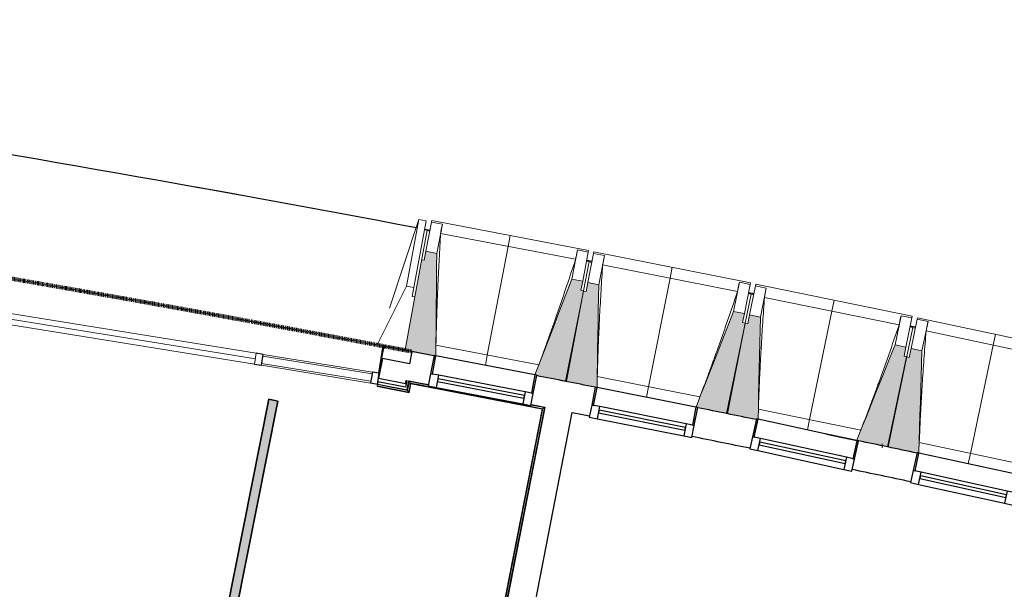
# Model space of a CAD drawing. Header units: millimetres. Extents: x 1909 to 61055, y -36590 to 14615.
# Tile 39 of 42: x 41885 to 47255, y -17816 to -14713. Entities that reach past the tile are written whole.
import ezdxf

# ---------------------------------------------------------------- set-up
doc = ezdxf.new("R2010")
doc.units = ezdxf.units.MM
doc.linetypes.add('Tiret', pattern=[2.5, 1.25, -1.25])
doc.layers.add('A-AREA', color=4, linetype='Tiret', lineweight=100, true_color=0x00ffff)
for name, color, linetype, lineweight in [('A-COLS', 7, 'Continuous', 18), ('A-DETL-GENF', 7, 'Continuous', 18), ('A-DOOR', 7, 'Continuous', 25), ('A-FLOR', 7, 'Continuous', 25), ('A-FLOR-HRAL', 7, 'Continuous', 18), ('A-GENM', 7, 'Continuous', 18), ('A-GLAZ', 7, 'Continuous', 25), ('A-GLAZ-CURT', 7, 'Continuous', 18), ('A-GLAZ-CWMG', 7, 'Continuous', 18), ('A-WALL', 7, 'Continuous', 25), ('CDC ELE', 7, 'Continuous', 18), ('I-WALL', 7, 'Continuous', 25), ('S-BEAM', 7, 'Continuous', 18)]:
    doc.layers.add(name, color=color, linetype=linetype, lineweight=lineweight)

# ---------------------------------------------------------------- blocks, each defined once
blk = doc.blocks.new('Panneau système - Vitré-441912-2021_015_1111_DCE_1_50_N0 FINI_SSI_CDC')
at = {"layer": 'A-GLAZ-CURT'}
for p, q in [((301.8, 20), (-301.8, 20)), ((-301.8, 20), (-301.8, -20)), ((301.8, -20), (301.8, 20)), ((-301.8, -20), (301.8, -20))]:
    blk.add_line(p, q, dxfattribs=at)
blk = doc.blocks.new('Meneau rectangulaire - AWS60_60x70-441910-2021_015_1111_DCE_1_50_N0 FINI_SSI_CDC')
at = {"layer": 'A-GLAZ-CWMG'}
for p, q in [((4150.1, -16632.7), (3554.2, -16536.4)), ((4140.5, -16692), (3544.6, -16595.6))]:
    blk.add_line(p, q, dxfattribs=at)
blk = doc.blocks.new('Meneau rectangulaire - AWS60_60x38-368963-2021_015_1111_DCE_1_50_N0 FINI_SSI_CDC')
at = {"layer": 'A-GLAZ-CWMG', "lineweight": 25}
for p, q in [((0, 30), (-38, 30)), ((-38, 30), (-38, -30)), ((-38, -30), (0, -30))]:
    blk.add_line(p, q, dxfattribs=at)
blk = doc.blocks.new('Meneau rectangulaire - AWS60_60x38-368964-2021_015_1111_DCE_1_50_N0 FINI_SSI_CDC')
at = {"layer": 'A-GLAZ-CWMG', "lineweight": 25}
for p, q in [((-38, 30), (0, 30)), ((-38, -30), (-38, 30)), ((0, 30), (0, -30)), ((0, -30), (-38, -30))]:
    blk.add_line(p, q, dxfattribs=at)
blk = doc.blocks.new('12_CORNIERE HABILLAGE - 12_CORNIERE HABILLAGE-370872-2021_015_1111_DCE_1_50_N0 FINI_SSI_CDC')
at = {"layer": 'A-GENM', "color": 8, "true_color": 0x808080}
for p, q in [((3442.1, 150.4), (3442.1, 0)), ((3444.1, 0), (3444.1, 150.4)), ((3442.1, 0), (3444.1, 0))]:
    blk.add_line(p, q, dxfattribs=at)
blk = doc.blocks.new('XXX_VIDE FENETRE - 550-377501-2021_015_1111_DCE_1_50_N0 FINI_SSI_CDC')
at = {"layer": 'A-GLAZ'}
for p, q in [((-285, 0), (-285, -100)), ((-275, 0), (-285, 0)), ((275, 0), (-275, 0)), ((-275, -100), (-275, 0)), ((285, 0), (275, 0)), ((275, 0), (275, -100)), ((285, -100), (285, 0)), ((-285, -100), (-275, -100)), ((-240, -100), (-285, -100)), ((-285, -100), (-285, -167.5)), ((-240, -167.5), (-240, -100)), ((240, -100), (-240, -100)), ((240, -100), (240, -167.5)), ((285, -100), (240, -100)), ((275, -100), (285, -100)), ((285, -167.5), (285, -100)), ((-285, -167.5), (-240, -167.5)), ((-240, -167.5), (240, -167.5)), ((240, -167.5), (285, -167.5))]:
    blk.add_line(p, q, dxfattribs=at)
at = {"layer": 'A-GLAZ', "color": 173, "true_color": 0x5c63b1}
for p, q in [((240, -120), (-240, -120)), ((-240, -120), (-240, -135)), ((-240, -135), (240, -135)), ((240, -135), (240, -120))]:
    blk.add_line(p, q, dxfattribs=at)
blk = doc.blocks.new('51_2V_PV_MV_XX_XX - Type 1-413066-2021_015_1111_DCE_1_50_N0 FINI_SSI_CDC')
at = {"layer": 'A-DOOR', "lineweight": 18, "true_color": 0x808080}
blk.add_hatch(color=8, dxfattribs=at).paths.add_polyline_path([(-927.7, 34), (-927.7, 34), (-878.2, 34)])
at = {"layer": 'A-DETL-GENF'}
for p, q in [((-1001.7, 34), (-1001.7, 94)), ((-1001.7, 94), (1001.7, 94)), ((1001.7, 64), (-1001.7, 64)), ((1001.7, 94), (1001.7, 34)), ((1001.7, 34), (-1001.7, 34))]:
    blk.add_line(p, q, dxfattribs=at)
blk = doc.blocks.new('Garde-corps - Garde-corps-512326-2021_015_1111_DCE_1_50_N0 FINI_SSI_CDC')
at = {"layer": 'A-FLOR-HRAL'}
for p, q in [((4342.2, -16733.6), (4351.7, -16684)), ((4347.9, -16742), (4357.3, -16692.3)), ((4349.3, -16744), (4358.7, -16694.4)), ((4350.6, -16746), (4360, -16696.3)), ((4351.7, -16684), (4455.2, -16704)), ((4351.7, -16684), (4361.5, -16685.9)), ((4360, -16696.3), (5075.3, -16834.5)), ((4175.7, -16709.7), (4175.4, -16711.3)), ((4175.4, -16711.3), (4350.6, -16746)), ((4175.7, -16709.7), (4176, -16708)), ((4175.7, -16709.7), (4349.3, -16744)), ((4176, -16708), (4177.4, -16701)), ((4176, -16708), (4347.9, -16742)), ((4178, -16698), (4177.4, -16701)), ((4177.4, -16701), (4342.2, -16733.6)), ((4347.9, -16742), (4342.2, -16733.6)), ((5075.3, -16834.5), (4833.2, -18069.1)), ((5077.3, -16833.2), (4834.6, -18071.1)), ((5079.3, -16831.8), (4835.9, -18073.1)), ((5087.7, -16826.2), (4841.5, -18081.5)), ((5014.9, -16812.1), (5087.7, -16826.2)), ((5077.8, -16824.3), (5087.7, -16826.2)), ((3922.5, -17889), (3699.7, -19015.7)), ((3923.8, -17890.9), (3701.3, -19016)), ((3925.2, -17893), (3703, -19016.3)), ((4833.2, -18069.1), (3922.5, -17889)), ((4834.6, -18071.1), (3923.8, -17890.9)), ((4835.9, -18073.1), (3925.2, -17893)), ((3925.2, -17893), (3927.6, -17896.6)), ((4841.5, -18081.5), (3975.9, -17910.3)), ((3921.9, -17946.5), (3710, -19017.7)), ((4835.9, -18073.1), (4841.5, -18081.5)), ((3699.7, -19015.7), (3701.3, -19016)), ((3703, -19016.3), (3701.3, -19016)), ((3710, -19017.7), (3703, -19016.3)), ((3710, -19017.7), (3712.9, -19018.3))]:
    blk.add_line(p, q, dxfattribs=at)
at = {"layer": 'A-FLOR-HRAL', "flags": 128}
for points in [[(4357.3, -16692.3), (4354.5, -16688.2), (4351.7, -16684)], [(5075.3, -16834.5), (5075.3, -16834.5), (5075.4, -16834.4), (5075.6, -16834.3), (5075.8, -16834.2), (5076.1, -16834), (5076.3, -16833.9), (5076.6, -16833.7), (5076.8, -16833.5), (5077, -16833.4), (5077.3, -16833.2)], [(5079.3, -16831.8), (5083.5, -16829), (5087.7, -16826.2)], [(5087.7, -16826.2), (5087.8, -16826.1), (5088.1, -16825.9), (5088.6, -16825.6), (5089.2, -16825.2), (5089.8, -16824.7), (5090.5, -16824.3), (5091.2, -16823.9)]]:
    blk.add_lwpolyline(points, dxfattribs=at)
at = {"layer": 'A-FLOR-HRAL'}
for radius, start, end in [(137273, 78.911, 79.217912), (137271.2, 78.911727, 79.217185)]:
    blk.add_arc((-21322.9, -151541.9), radius, start, end, dxfattribs=at)
for points, knots in [([(4351.7, -16684), (4351.7, -16684), (4351.7, -16684), (4351.6, -16683.9), (4351.6, -16683.9), (4351.5, -16683.8), (4351.5, -16683.7), (4351.4, -16683.6), (4351.4, -16683.5), (4351.3, -16683.4), (4351.2, -16683.3), (4351.1, -16683.2), (4351, -16683), (4350.9, -16682.9), (4350.8, -16682.8), (4350.7, -16682.6), (4350.6, -16682.5), (4350.5, -16682.3), (4350.4, -16682.1), (4350.1, -16681.7), (4349.7, -16681.2), (4349.4, -16680.7), (4349.3, -16680.5)], [0, 0, 0, 0, 0.071429, 0.107143, 0.142857, 0.178571, 0.214286, 0.25, 0.285714, 0.321429, 0.357143, 0.392857, 0.428571, 0.464286, 0.5, 0.535714, 0.571429, 0.607143, 0.642857, 0.714286, 0.857143, 1, 1, 1, 1]), ([(4360, -16696.3), (4360, -16696.3), (4360, -16696.3), (4360, -16696.2), (4359.9, -16696.1), (4359.8, -16695.9), (4359.7, -16695.8), (4359.5, -16695.6), (4359.4, -16695.3), (4359.2, -16695.1), (4359.1, -16694.9), (4358.9, -16694.6), (4358.8, -16694.5), (4358.7, -16694.4)], [0.075, 0.075, 0.075, 0.075, 0.15, 0.2125, 0.275, 0.35, 0.425, 0.5, 0.6, 0.7, 0.775, 0.85, 1, 1, 1, 1]), ([(4342.2, -16733.6), (4342.2, -16733.6), (4342.2, -16733.5), (4342.1, -16733.3), (4341.9, -16733.1), (4341.8, -16732.9), (4341.6, -16732.7), (4341.5, -16732.5), (4341.3, -16732.2), (4341.1, -16731.9), (4340.9, -16731.6), (4340.7, -16731.3), (4340.4, -16730.8), (4340.1, -16730.4), (4339.9, -16730.1)], [0, 0, 0, 0, 0.166667, 0.25, 0.333333, 0.416667, 0.458333, 0.5, 0.583333, 0.666667, 0.708333, 0.75, 0.833333, 1, 1, 1, 1]), ([(4350.6, -16746), (4350.6, -16745.9), (4350.6, -16745.9), (4350.5, -16745.8), (4350.3, -16745.6), (4350.2, -16745.4), (4350.1, -16745.2), (4350, -16745.1), (4349.9, -16744.9), (4349.8, -16744.8), (4349.7, -16744.6), (4349.6, -16744.5), (4349.5, -16744.4), (4349.4, -16744.2), (4349.3, -16744.1), (4349.3, -16744)], [0.1, 0.1, 0.1, 0.1, 0.2, 0.3, 0.4, 0.475, 0.55, 0.6, 0.65, 0.7, 0.75, 0.8, 0.85, 0.9, 1, 1, 1, 1]), ([(3922.5, -17889), (3922.5, -17889), (3922.6, -17889), (3922.7, -17889.2), (3922.8, -17889.3), (3922.9, -17889.5), (3923, -17889.7), (3923.1, -17889.9), (3923.2, -17890), (3923.3, -17890.2), (3923.4, -17890.3), (3923.5, -17890.4), (3923.6, -17890.6), (3923.7, -17890.7), (3923.8, -17890.9), (3923.8, -17890.9)], [0.1, 0.1, 0.1, 0.1, 0.2, 0.3, 0.4, 0.475, 0.55, 0.6, 0.65, 0.7, 0.75, 0.8, 0.85, 0.9, 1, 1, 1, 1]), ([(4833.3, -18069.1), (4833.3, -18069.1), (4833.3, -18069.2), (4833.4, -18069.3), (4833.5, -18069.5), (4833.6, -18069.7), (4833.7, -18069.9), (4833.8, -18070), (4833.9, -18070.2), (4834, -18070.3), (4834.1, -18070.5), (4834.2, -18070.6), (4834.3, -18070.7), (4834.4, -18070.9), (4834.5, -18071), (4834.6, -18071.1)], [0.1, 0.1, 0.1, 0.1, 0.2, 0.3, 0.4, 0.475, 0.55, 0.6, 0.65, 0.7, 0.75, 0.8, 0.85, 0.9, 1, 1, 1, 1]), ([(4841.5, -18081.5), (4841.5, -18081.5), (4841.6, -18081.6), (4841.7, -18081.8), (4841.9, -18082), (4842, -18082.2), (4842.1, -18082.4), (4842.3, -18082.6), (4842.5, -18082.9), (4842.7, -18083.2), (4842.9, -18083.5), (4843.1, -18083.8), (4843.4, -18084.3), (4843.7, -18084.7), (4843.9, -18085)], [0, 0, 0, 0, 0.166667, 0.25, 0.333333, 0.416667, 0.458333, 0.5, 0.583333, 0.666667, 0.708333, 0.75, 0.833333, 1, 1, 1, 1])]:
    blk.add_open_spline(points, degree=3, knots=knots, dxfattribs=at)
blk = doc.blocks.new('B02_ARC_rvt-1-2021_015_1111_DCE_1_50_N0 FINI_SSI_CDC')
at = {"layer": 'A-AREA'}
for p, q in [((4209.5, -16491.1), (4364.9, -16520.6)), ((6925.5, -17033), (6931.3, -17034.2))]:
    blk.add_line(p, q, dxfattribs=at)
blk.add_arc((-21322.9, -151541.9), 137443.1, 79.294939, 82.165076, dxfattribs=at)
at = {"layer": 'A-FLOR'}
for p, q in [((4212.7, -16491.7), (4194.9, -16581.7)), ((4364.9, -16520.6), (4212.7, -16491.7)), ((6686.7, -16983.1), (6655.1, -16976.5))]:
    blk.add_line(p, q, dxfattribs=at)
at = {"layer": 'A-WALL'}
for p, q in [((4204.6, -16557.9), (4183.4, -16665.4)), ((4351.8, -16587), (4204.6, -16557.9)), ((4180.4, -16685.8), (4178, -16698)), ((4329.9, -16715.3), (4180.4, -16685.8)), ((4183.4, -16665.4), (4330.5, -16694.5)), ((4337, -16678.2), (4329.9, -16715.3)), ((4330.5, -16694.5), (4333.9, -16677.6)), ((4342.2, -16717.8), (4349.3, -16680.5)), ((4178, -16698), (4339.9, -16730.1)), ((4339.9, -16730.1), (4342.2, -16717.8))]:
    blk.add_line(p, q, dxfattribs=at)
at = {"layer": 'I-WALL'}
for p, q in [((4364.9, -16520.6), (4351.8, -16587)), ((4485.9, -16543.7), (4364.9, -16520.6)), ((4333.9, -16677.6), (4337, -16678.2)), ((5091.2, -16823.8), (4843.9, -18085)), ((4993, -18114.5), (5240.3, -16853.2)), ((6626, -16970.5), (6801.3, -17007)), ((6801.3, -17007), (6800.9, -17008.8))]:
    blk.add_line(p, q, dxfattribs=at)
at = {"layer": 'I-WALL', "flags": 128}
for points in [[(4349.3, -16680.5), (4402.6, -16690.7), (4455.8, -16700.8)], [(5015.5, -16809), (5053.3, -16816.4), (5091.2, -16823.8)], [(5240.3, -16853.2), (5287.2, -16862.4), (5334, -16871.7)]]:
    blk.add_lwpolyline(points, dxfattribs=at)
at = {"layer": 'I-WALL'}
for radius, start, end in [(137443.1, 78.803474, 78.939238), (137443.1, 78.430109, 78.565858), (137283.1, 78.430996, 78.565599), (137443.1, 78.05672, 78.192478), (137283.1, 78.057172, 78.193089)]:
    blk.add_arc((-21322.9, -151541.9), radius, start, end, dxfattribs=at)
at = {"layer": 'A-DOOR', "lineweight": 18, "rotation": 170.8152769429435}
blk.add_blockref('51_2V_PV_MV_XX_XX - Type 1-413066-2021_015_1111_DCE_1_50_N0 FINI_SSI_CDC', (2533.2, -16336.9), dxfattribs=at)
at = {"layer": 'A-FLOR-HRAL', "lineweight": 18}
blk.add_blockref('Garde-corps - Garde-corps-512326-2021_015_1111_DCE_1_50_N0 FINI_SSI_CDC', (0, 0), dxfattribs=at)
at = {"layer": 'A-GENM', "lineweight": 18, "rotation": 350.8152769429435}
blk.add_blockref('12_CORNIERE HABILLAGE - 12_CORNIERE HABILLAGE-370872-2021_015_1111_DCE_1_50_N0 FINI_SSI_CDC', (785.8, -16088.8), dxfattribs=at)
at = {"layer": 'A-GLAZ', "lineweight": 18}
for p, rotation in [((4766, -16596.6), 349.1609460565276), ((5644.8, -16769.4), 348.7878796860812), ((6522.5, -16947.9), 347.6686805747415), ((7399.1, -17132.1), 347.6686805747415)]:
    blk.add_blockref('XXX_VIDE FENETRE - 550-377501-2021_015_1111_DCE_1_50_N0 FINI_SSI_CDC', p, dxfattribs=dict(at, rotation=rotation))
at = {"layer": 'A-GLAZ-CURT', "lineweight": 18, "rotation": 350.8152769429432}
blk.add_blockref('Panneau système - Vitré-441912-2021_015_1111_DCE_1_50_N0 FINI_SSI_CDC', (3847.3, -16614.2), dxfattribs=at)
at = {"layer": 'A-GLAZ-CWMG', "lineweight": 18, "rotation": 170.8152769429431}
blk.add_blockref('Meneau rectangulaire - AWS60_60x38-368963-2021_015_1111_DCE_1_50_N0 FINI_SSI_CDC', (3511.9, -16559.9), dxfattribs=at)
at = {"layer": 'A-GLAZ-CWMG', "lineweight": 18}
blk.add_blockref('Meneau rectangulaire - AWS60_60x70-441910-2021_015_1111_DCE_1_50_N0 FINI_SSI_CDC', (0, 0), dxfattribs=at)
at = {"layer": 'A-GLAZ-CWMG', "lineweight": 18, "extrusion": (0, 0, -1), "rotation": 189.1847230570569}
blk.add_blockref('Meneau rectangulaire - AWS60_60x38-368964-2021_015_1111_DCE_1_50_N0 FINI_SSI_CDC', (-4182.8, -16668.4), dxfattribs=at)
blk = doc.blocks.new('20_MUR PREFA_01 - Type 1-3119337-2021_015_1111_DCE_1_50_N0 FINI_SSI_CDC')
at = {"layer": 'A-GENM'}
for p, q in [((0, 722.1), (0, 661.4)), ((0, 661.4), (0, 58.5)), ((0, 0.7), (0, 58.5))]:
    blk.add_line(p, q, dxfattribs=at)
blk = doc.blocks.new('26_POTEAU DROIT - MODULE_04-3160620-2021_015_1111_DCE_1_50_N0 FINI_SSI_CDC')
at = {"layer": 'A-COLS'}
for p, q in [((324.2, 208.1), (395, 713)), ((395, 713), (435, 713)), ((395, 713), (395, 344)), ((435, 713), (435, 344)), ((435, 663), (450, 663)), ((450, 663), (450, 294)), ((295, 0), (395, 344)), ((395, 344), (435, 344)), ((435, 344), (435, 294)), ((435, 294), (450, 294)), ((450, 294), (450, 0)), ((450, 0), (295, 0))]:
    blk.add_line(p, q, dxfattribs=at)
blk = doc.blocks.new('B02_DC_STR_rvt-1-2021_015_1111_DCE_1_50_N0 FINI_SSI_CDC')
at = {"layer": 'S-BEAM', "lineweight": 5, "true_color": 0x787878}
for points in [[(4495.7, -16544.9), (4501.1, -15985.7), (4442.2, -15974.4), (4432.8, -16023.5), (4419.1, -16020.9), (4328.4, -16511.9), (4324.1, -16511.2), (4323.9, -16512.7), (4485.9, -16543.7), (4486, -16543)], [(5207.8, -16681.9), (5302, -16189.9), (5287.3, -16187.1), (5296.7, -16138), (5237.7, -16126.7), (5036.2, -16648.3), (5045.9, -16650.2), (5045.9, -16650.9), (5157.4, -16672.2)], [(5374.9, -16715.9), (5384, -16156.8), (5325.1, -16145.1), (5315.4, -16194.1), (5300.7, -16191.2), (5203.3, -16682.6), (5365.1, -16714.7), (5365.2, -16714)], [(6086.1, -16857.6), (6183.5, -16366.2), (6168.8, -16363.3), (6178.5, -16314.3), (6119.6, -16302.6), (5914.7, -16822.9), (5924.4, -16824.8), (5924.4, -16825.5), (6017, -16843.9)], [(6243.2, -16891.3), (6244.1, -16887), (6253.1, -16889), (6265.7, -16333.6), (6206.9, -16321.5), (6196.8, -16370.5), (6182.1, -16367.5), (6081.6, -16858.2), (6232.6, -16889.2)], [(6963.2, -17038.9), (7063.8, -16548.3), (7049.1, -16545.2), (7059.2, -16496.3), (7000.4, -16484.2), (6791.8, -17003.8), (6945.6, -17035.3)], [(7120.1, -17073.7), (7120.6, -17071.3), (7130, -17073.3), (7146.2, -16516.2), (7087.5, -16503.7), (7077.1, -16552.6), (7062.5, -16549.5), (6958.7, -17039.6), (7118.5, -17073.4)]]:
    blk.add_hatch(color=8, dxfattribs=at).paths.add_polyline_path(points)
at = {"layer": 'A-FLOR'}
for p, q in [((4463.9, -15860.9), (4434.4, -15855.3)), ((5347.7, -16031), (5318.3, -16025.2)), ((6230.4, -16206.8), (6201, -16200.9)), ((7111.9, -16388.3), (7082.5, -16382.2))]:
    blk.add_line(p, q, dxfattribs=at)
for start, end in [(79.323004, 82.237507), (79.725307, 79.826118)]:
    blk.add_arc((-21384.2, -152545.4), 139107.1, start, end, dxfattribs=at)
at = {"layer": 'S-BEAM'}
for p, q in [((4442.2, -15974.4), (4472.7, -15815.2)), ((4472.7, -15815.2), (4474.4, -15806.3)), ((4472.7, -15815.2), (4531.6, -15826.5)), ((5328.8, -15969.9), (4474.4, -15806.3)), ((4501.1, -15985.7), (4531.6, -15826.5)), ((4531.6, -15826.5), (4531.6, -15826.7)), ((4463.3, -15864.3), (4448.5, -15861.5)), ((5258.3, -16018.1), (4522.1, -15877.2)), ((4442.2, -15974.4), (4432.8, -16023.5)), ((4501.1, -15985.7), (4442.2, -15974.4)), ((5268.2, -15967.5), (5237.7, -16126.7)), ((5268.1, -15967.8), (5268.2, -15967.5)), ((5268.2, -15967.5), (5327.1, -15978.8)), ((5327.1, -15978.8), (5296.7, -16138)), ((5325.1, -16145.1), (5356.6, -15986.1)), ((5328.8, -15969.9), (5327.1, -15978.8)), ((5356.6, -15986.1), (5358.4, -15977.2)), ((5356.6, -15986.1), (5415.5, -15997.8)), ((6211.8, -16146.4), (5358.4, -15977.2)), ((5384, -16156.8), (5415.5, -15997.8)), ((5415.5, -15997.8), (5415.5, -15998)), ((4432.8, -16023.5), (4419.1, -16020.9)), ((5332.5, -16030.7), (5302, -16189.9)), ((5332.5, -16030.7), (5317.7, -16027.9)), ((5346.9, -16035.1), (5332.2, -16032.2)), ((6140.9, -16194.1), (5405.7, -16048.4)), ((5296.7, -16138), (5237.7, -16126.7)), ((5287.3, -16187.1), (5296.7, -16138)), ((5325.1, -16145.1), (5315.4, -16194.1)), ((5384, -16156.8), (5325.1, -16145.1)), ((6151.2, -16143.6), (6119.6, -16302.6)), ((6151.1, -16143.8), (6151.2, -16143.6)), ((6151.2, -16143.6), (6210, -16155.3)), ((6210, -16155.3), (6178.5, -16314.3)), ((6211.8, -16146.4), (6210, -16155.3)), ((6239.4, -16162.7), (6241.3, -16153.9)), ((7093.5, -16328.6), (6241.3, -16153.9)), ((5300.7, -16191.2), (5203.3, -16682.6)), ((5207.8, -16681.9), (5302, -16189.9)), ((5302, -16189.9), (5287.3, -16187.1)), ((5315.4, -16194.1), (5300.7, -16191.2)), ((6215, -16207.2), (6183.5, -16366.2)), ((6215, -16207.2), (6200.3, -16204.3)), ((6206.9, -16321.5), (6239.4, -16162.7)), ((6229.4, -16211.7), (6214.7, -16208.7)), ((6239.4, -16162.7), (6298.2, -16174.8)), ((6265.7, -16333.6), (6298.2, -16174.8)), ((6298.2, -16174.8), (6298.2, -16175.1)), ((7022.3, -16375.9), (6288.1, -16225.4)), ((6178.5, -16314.3), (6119.6, -16302.6)), ((6168.8, -16363.3), (6178.5, -16314.3)), ((6206.9, -16321.5), (6196.8, -16370.5)), ((6265.7, -16333.6), (6206.9, -16321.5)), ((6182.1, -16367.5), (6081.6, -16858.2)), ((6086.1, -16857.6), (6183.5, -16366.2)), ((6183.5, -16366.2), (6168.8, -16363.3)), ((6196.8, -16370.5), (6182.1, -16367.5)), ((7032.9, -16325.4), (7000.4, -16484.2)), ((7032.8, -16325.7), (7032.9, -16325.4)), ((7032.9, -16325.4), (7091.7, -16337.5)), ((7091.7, -16337.5), (7059.2, -16496.3)), ((7087.5, -16503.7), (7121.1, -16345.1)), ((7093.5, -16328.6), (7091.7, -16337.5)), ((7121.1, -16345.1), (7123, -16336.3)), ((7121.1, -16345.1), (7179.8, -16357.6)), ((7974.1, -16516.6), (7123, -16336.3)), ((7146.2, -16516.2), (7179.8, -16357.6)), ((7179.8, -16357.6), (7179.8, -16357.8)), ((7096.4, -16389.5), (7063.8, -16548.3)), ((7096.4, -16389.5), (7081.7, -16386.4)), ((7110.7, -16394.1), (7096.1, -16391)), ((7902.6, -16563.4), (7169.3, -16408.1)), ((4324.1, -16511.2), (4323.9, -16512.7)), ((4323.9, -16512.7), (4485.9, -16543.7)), ((4496.7, -16486.2), (5057, -16593.5)), ((7059.2, -16496.3), (7000.4, -16484.2)), ((7049.1, -16545.2), (7059.2, -16496.3)), ((7087.5, -16503.7), (7077.1, -16552.6)), ((7146.2, -16516.2), (7087.5, -16503.7)), ((7062.5, -16549.5), (6958.7, -17039.6)), ((6963.2, -17038.9), (7063.8, -16548.3)), ((7063.8, -16548.3), (7049.1, -16545.2)), ((7077.1, -16552.6), (7062.5, -16549.5)), ((5045.7, -16650.9), (5207.8, -16681.9)), ((5203.3, -16682.6), (5365.1, -16714.7)), ((5376.2, -16657.2), (5935.8, -16768.2)), ((5924.2, -16825.5), (6086.1, -16857.6)), ((6081.6, -16858.2), (6243.2, -16891.3)), ((6254.7, -16834), (6813.6, -16948.6)), ((6792, -17003.2), (6522.5, -16947.9)), ((6791.8, -17003.8), (6963.2, -17038.9)), ((7132, -17016.5), (7690.1, -17134.7)), ((6958.7, -17039.6), (7120.1, -17073.7)), ((7668.2, -17189.1), (7399.1, -17132.1))]:
    blk.add_line(p, q, dxfattribs=at)
at = {"layer": 'S-BEAM', "flags": 128}
for points in [[(4531.6, -15826.7), (4529.7, -15836.8), (4527.8, -15846.9), (4525.9, -15857), (4524, -15867.1), (4522.1, -15877.2)], [(4495.7, -16544.9), (4496.4, -16475.6), (4497.1, -16405.6), (4497.7, -16335.6), (4498.4, -16265.6), (4499.1, -16195.6), (4499.8, -16125.6), (4500.4, -16055.7), (4501.1, -15985.7)], [(5258.3, -16018.1), (5260.3, -16008.1), (5262.2, -15998), (5264.2, -15987.9), (5266.2, -15977.8), (5268.1, -15967.8)], [(5415.5, -15998), (5413.5, -16008.1), (5411.5, -16018.2), (5409.6, -16028.2), (5407.6, -16038.3), (5405.7, -16048.4)], [(5237.7, -16126.7), (5212.5, -16192), (5187.3, -16257.3), (5162.1, -16322.6), (5136.8, -16387.9), (5111.6, -16453.1), (5086.4, -16518.4), (5061.1, -16583.7), (5036.2, -16648.3)], [(5374.9, -16715.9), (5376.1, -16646.6), (5377.2, -16576.6), (5378.3, -16506.7), (5379.4, -16436.7), (5380.6, -16366.7), (5381.7, -16296.7), (5382.8, -16226.7), (5384, -16156.8)], [(6140.9, -16194.1), (6142.9, -16184.1), (6145, -16174), (6147, -16164), (6149, -16153.9), (6151.1, -16143.8)], [(6298.2, -16175.1), (6296.2, -16185.1), (6294.1, -16195.2), (6292.1, -16205.2), (6290.1, -16215.3), (6288.1, -16225.4)], [(6119.6, -16302.6), (6094, -16367.7), (6068.3, -16432.8), (6042.7, -16497.9), (6017, -16563.1), (5991.4, -16628.2), (5965.7, -16693.3), (5940.1, -16758.4), (5914.7, -16822.9)], [(6253.1, -16889), (6254.6, -16823.4), (6256.2, -16753.4), (6257.7, -16683.4), (6259.3, -16613.5), (6260.9, -16543.5), (6262.5, -16473.5), (6264.1, -16403.6), (6265.7, -16333.6)], [(7022.3, -16375.9), (7024.4, -16365.8), (7026.5, -16355.8), (7028.6, -16345.8), (7030.7, -16335.7), (7032.8, -16325.7)], [(7179.8, -16357.8), (7177.7, -16367.9), (7175.6, -16377.9), (7173.5, -16388), (7171.4, -16398), (7169.3, -16408.1)], [(7000.4, -16484.2), (6974.3, -16549.2), (6948.2, -16614.1), (6922.2, -16679.1), (6896.1, -16744), (6870, -16809), (6843.9, -16873.9), (6817.9, -16938.9), (6791.8, -17003.8)], [(7130, -17073.3), (7131.9, -17005.9), (7134, -16935.9), (7136, -16865.9), (7138, -16796), (7140.1, -16726), (7142.1, -16656.1), (7144.2, -16586.1), (7146.2, -16516.2)]]:
    blk.add_lwpolyline(points, dxfattribs=at)
at = {"layer": 'S-BEAM'}
for points, knots in [([(4522.1, -15877.2), (4519.4, -15923.1), (4515.4, -15991.9), (4510.8, -16083.6), (4507.3, -16158.3), (4504, -16238.7), (4500.9, -16325), (4498.5, -16407.5), (4497.3, -16461.2), (4496.8, -16486.2)], [0, 0, 0, 0, 0.2222222, 0.3333333, 0.4444444, 0.5833333, 0.7222222, 0.8611111, 0.9816328, 0.9816328, 0.9816328, 0.9816328]), ([(5056.9, -16593.5), (5071.7, -16553.9), (5094.3, -16492.7), (5124.2, -16409.6), (5149.2, -16339.1), (5175.7, -16263.1), (5213, -16154.4), (5240.3, -16072.7), (5258.3, -16018.1)], [0.0183438, 0.0183438, 0.0183438, 0.0183438, 0.2222222, 0.3333333, 0.4444444, 0.5833333, 0.7222222, 1, 1, 1, 1]), ([(5405.7, -16048.4), (5402.6, -16094.3), (5398.2, -16163), (5393, -16254.8), (5389, -16329.5), (5385.2, -16409.8), (5381.6, -16496), (5378.6, -16578.6), (5377, -16632.3), (5376.4, -16657.3)], [0, 0, 0, 0, 0.2222222, 0.3333333, 0.4444444, 0.5833333, 0.7222222, 0.8611111, 0.9816328, 0.9816328, 0.9816328, 0.9816328]), ([(5935.7, -16768.2), (5950.8, -16728.7), (5973.8, -16667.6), (6004.3, -16584.7), (6029.7, -16514.4), (6056.8, -16438.6), (6094.8, -16330.1), (6122.6, -16248.6), (6140.9, -16194.1)], [0.0183438, 0.0183438, 0.0183438, 0.0183438, 0.2222222, 0.3333333, 0.4444444, 0.5833333, 0.7222222, 1, 1, 1, 1]), ([(6288.1, -16225.4), (6284.7, -16271.2), (6279.9, -16340), (6274.1, -16431.7), (6269.6, -16506.3), (6265.2, -16586.7), (6261.1, -16672.8), (6257.6, -16755.3), (6255.6, -16809.1), (6254.8, -16834)], [0, 0, 0, 0, 0.2222222, 0.3333333, 0.4444444, 0.5833333, 0.7222222, 0.8611111, 0.9816328, 0.9816328, 0.9816328, 0.9816328]), ([(6813.4, -16948.6), (6828.8, -16909.2), (6852.2, -16848.3), (6883.2, -16765.5), (6909.1, -16695.5), (6936.6, -16619.8), (6975.3, -16511.5), (7003.7, -16430.2), (7022.3, -16375.9)], [0.0183438, 0.0183438, 0.0183438, 0.0183438, 0.2222222, 0.3333333, 0.4444444, 0.5833333, 0.7222222, 1, 1, 1, 1]), ([(7169.3, -16408.1), (7165.7, -16453.9), (7160.4, -16522.6), (7154, -16614.3), (7149, -16688.9), (7144.1, -16769.2), (7139.4, -16855.4), (7135.4, -16937.8), (7133.1, -16991.6), (7132.1, -17016.5)], [0, 0, 0, 0, 0.2222222, 0.3333333, 0.4444444, 0.5833333, 0.7222222, 0.8611111, 0.9816328, 0.9816328, 0.9816328, 0.9816328])]:
    blk.add_open_spline(points, degree=3, knots=knots, dxfattribs=at)
at = {"layer": 'S-BEAM', "color": 5, "lineweight": 25, "true_color": 0x0000ff}
for name, p, rotation in [('26_POTEAU DROIT - MODULE_04-3160620-2021_015_1111_DCE_1_50_N0 FINI_SSI_CDC', (3885.9, -16430.2), 349.5340124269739), ('20_MUR PREFA_01 - Type 1-3119337-2021_015_1111_DCE_1_50_N0 FINI_SSI_CDC', (4765.8, -16597.3), 349.1609460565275), ('20_MUR PREFA_01 - Type 1-3119337-2021_015_1111_DCE_1_50_N0 FINI_SSI_CDC', (5644.7, -16770.1), 348.7878796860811), ('20_MUR PREFA_01 - Type 1-3119337-2021_015_1111_DCE_1_50_N0 FINI_SSI_CDC', (6522.4, -16948.6), 348.4148133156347), ('20_MUR PREFA_01 - Type 1-3119337-2021_015_1111_DCE_1_50_N0 FINI_SSI_CDC', (7398.9, -17132.8), 348.0417469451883)]:
    blk.add_blockref(name, p, dxfattribs=dict(at, rotation=rotation))
blk = doc.blocks.new('B02_SSI_rvt-1-2021_015_1111_DCE_1_50_N0 FINI_SSI_CDC')
at = {"layer": 'CDC ELE', "lineweight": 5, "true_color": 0xff0000}
blk.add_hatch(color=1, dxfattribs=at).paths.add_polyline_path([(2376.5, -23145.9), (3633.8, -16790.4), (3584.8, -16780.7), (2327.5, -23136.2)])
at = {"layer": 'CDC ELE', "color": 8, "lineweight": 35, "true_color": 0x808080}
for p, q in [((3584.8, -16780.7), (2327.5, -23136.2)), ((3633.8, -16790.4), (2376.5, -23145.9)), ((3584.8, -16780.7), (3633.8, -16790.4))]:
    blk.add_line(p, q, dxfattribs=at)

msp = doc.modelspace()

# ---------------------------------------------------------------- block references
at = {"lineweight": 5}
for name in ['B02_DC_STR_rvt-1-2021_015_1111_DCE_1_50_N0 FINI_SSI_CDC', 'B02_ARC_rvt-1-2021_015_1111_DCE_1_50_N0 FINI_SSI_CDC', 'B02_SSI_rvt-1-2021_015_1111_DCE_1_50_N0 FINI_SSI_CDC']:
    msp.add_blockref(name, (39658.7, 0), dxfattribs=at)

doc.saveas('drawing.dxf')
